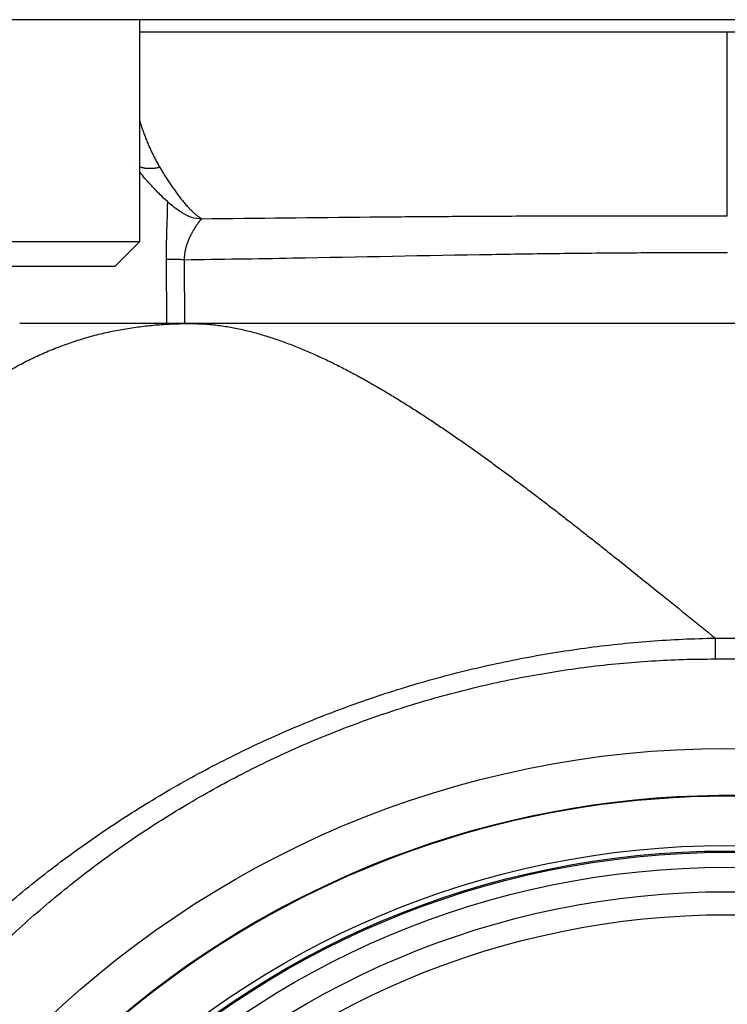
# Model space of a CAD drawing. Header units: millimetres. Extents: x 0 to 1076, y 0 to 742.
# Tile 38 of 134: x 141 to 150, y 390 to 402. Entities that reach past the tile are written whole.
import ezdxf

# ---------------------------------------------------------------- set-up
doc = ezdxf.new("R2010")
doc.units = ezdxf.units.MM
doc.header["$LTSCALE"] = 0.454724
doc.layers.add('NoLayerName_001', color=7, linetype='Continuous')
doc.layers.add('NoLayerName_007', color=7, linetype='Continuous')

msp = doc.modelspace()

# ---------------------------------------------------------------- linework, layer by layer
at = {"layer": 'NoLayerName_001', "color": 60, "linetype": 'Continuous', "lineweight": 25}
for p, q in [((163, 401.5), (137, 401.5)), ((157.149495, 401.35), (142.850505, 401.35)), ((150, 399.112258), (150, 401.35)), ((142.731629, 399.790586), (142.731411, 399.790868)), ((143.361089, 399.150048), (143.360404, 399.150483)), ((143.171663, 398.579025), (143.175203, 397.8)), ((143.391586, 398.57728), (143.395022, 397.8)), ((158.610319, 397.8), (141.389681, 397.8)), ((149.853102, 393.968696), (150.146898, 393.968696)), ((149.853102, 393.968696), (149.853102, 393.714847)), ((149.853103, 393.714842), (150.146897, 393.714842))]:
    msp.add_line(p, q, dxfattribs=at)
at = {"layer": 'NoLayerName_001', "color": 4, "linetype": 'Continuous', "lineweight": 25}
for p, q in [((142.850505, 401.5), (137.350505, 401.5)), ((142.850505, 398.8), (142.850505, 401.5)), ((137.350505, 398.8), (142.850505, 398.8)), ((142.550505, 398.5), (142.850505, 398.8)), ((137.650505, 398.5), (142.550505, 398.5))]:
    msp.add_line(p, q, dxfattribs=at)
at = {"layer": 'NoLayerName_001', "color": 60, "linetype": 'Continuous', "lineweight": 25}
for radius in [12.025, 10.8425, 10.28, 10]:
    msp.add_circle((150, 380.6), radius, dxfattribs=at)
for centre, radius, start, end in [((143.618211, 399.556677), 0.481103, 237.6936874, 268.3193732), ((150, 380.599969), 11.442011, 21.2533161, 158.7466839)]:
    msp.add_arc(centre, radius, start, end, dxfattribs=at)
for points, knots in [([(142.850505, 400.263322), (142.854708, 400.250131), (142.864561, 400.21872), (142.881187, 400.169447), (142.900393, 400.115529), (142.920659, 400.061989), (142.941974, 400.008843), (142.964374, 399.956134), (142.987909, 399.903921), (143.012606, 399.852257), (143.038562, 399.801237), (143.06561, 399.750802), (143.084923, 399.717909), (143.094417, 399.701375)], [0, 0, 0, 0, 0.0415325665, 0.0987600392, 0.1559922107, 0.213233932, 0.2704917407, 0.3277637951, 0.3850355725, 0.4422952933, 0.4995355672, 0.5567536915, 0.6139519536, 0.6139519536, 0.6139519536, 0.6139519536]), ([(143.094417, 399.701372), (143.090156, 399.700361), (143.081649, 399.698264), (143.068782, 399.695559), (143.055855, 399.693131), (143.042863, 399.691037), (143.029819, 399.689276), (143.016731, 399.687862), (143.003606, 399.686807), (142.990454, 399.686121), (142.977284, 399.685816), (142.964109, 399.685905), (142.950943, 399.686403), (142.937803, 399.687326), (142.924704, 399.688689), (142.911663, 399.690507), (142.898697, 399.692797), (142.88582, 399.695569), (142.873059, 399.698857), (142.861268, 399.702346), (142.853822, 399.704987), (142.850505, 399.70612)], [0, 0, 0, 0, 0.013136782, 0.02628352, 0.0394371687, 0.0525953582, 0.065756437, 0.0789195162, 0.0920845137, 0.1052521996, 0.118424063, 0.131598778, 0.1447726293, 0.1579432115, 0.1711096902, 0.1842729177, 0.1974355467, 0.2106021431, 0.2237781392, 0.2369610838, 0.2474755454, 0.2474755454, 0.2474755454, 0.2474755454]), ([(143.094417, 399.701372), (143.099489, 399.692863), (143.109593, 399.675822), (143.124984, 399.6504), (143.140524, 399.625068), (143.156244, 399.599845), (143.172144, 399.574735), (143.188232, 399.549743), (143.204515, 399.524874), (143.220999, 399.500135), (143.23769, 399.475532), (143.254596, 399.451068), (143.271722, 399.426752), (143.289073, 399.402588), (143.306669, 399.378598), (143.324534, 399.354808), (143.34269, 399.331245), (143.361162, 399.307938), (143.379968, 399.284908), (143.399147, 399.2622), (143.418658, 399.239779), (143.432064, 399.225192), (143.438717, 399.217854)], [0, 0, 0, 0, 0.029716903, 0.0594348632, 0.0891537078, 0.1188734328, 0.1485942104, 0.1783163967, 0.2080405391, 0.2377673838, 0.2674978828, 0.297233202, 0.3269747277, 0.3567234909, 0.3864760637, 0.4162275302, 0.4459741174, 0.4757133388, 0.5054441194, 0.5351669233, 0.5648838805, 0.5945989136, 0.5945989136, 0.5945989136, 0.5945989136]), ([(143.186254, 399.286712), (143.186206, 399.277274), (143.186163, 399.258398), (143.185781, 399.230085), (143.185253, 399.201775), (143.184577, 399.173468), (143.183536, 399.135728), (143.181183, 399.060259), (143.178219, 398.975367), (143.176022, 398.899892), (143.175028, 398.86215), (143.174342, 398.833841), (143.173719, 398.805531), (143.173165, 398.77722), (143.172685, 398.748908), (143.172284, 398.720595), (143.171968, 398.692282), (143.171739, 398.663968), (143.171609, 398.635654), (143.171565, 398.607339), (143.171639, 398.588463), (143.171663, 398.579025)], [0, 0, 0, 0, 0.0283138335, 0.0566280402, 0.0849431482, 0.1132590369, 0.1415750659, 0.1982045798, 0.3397749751, 0.3964072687, 0.4247240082, 0.453040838, 0.4813575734, 0.5096740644, 0.5379901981, 0.5663059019, 0.5946211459, 0.6229359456, 0.6512503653, 0.6795645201, 0.7078785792, 0.7078785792, 0.7078785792, 0.7078785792]), ([(143.438717, 399.217854), (143.441199, 399.215188), (143.446149, 399.209841), (143.453665, 399.201906), (143.461241, 399.194027), (143.468888, 399.186218), (143.476609, 399.178479), (143.484408, 399.170818), (143.492287, 399.163238), (143.500251, 399.155744), (143.508302, 399.148341), (143.516445, 399.141033), (143.524684, 399.133826), (143.533019, 399.126722), (143.541456, 399.119736), (143.550006, 399.112886), (143.558675, 399.106192), (143.567471, 399.099676), (143.576401, 399.093354), (143.585478, 399.087258), (143.594685, 399.081364), (143.600977, 399.07769), (143.604103, 399.075821)], [0, 0, 0, 0, 0.010928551, 0.0218578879, 0.0327877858, 0.0437181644, 0.0546490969, 0.0655808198, 0.0765137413, 0.0874484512, 0.0983857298, 0.1093265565, 0.120272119, 0.1312236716, 0.1421794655, 0.153135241, 0.1640875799, 0.1750341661, 0.1859739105, 0.1969070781, 0.2078354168, 0.2187622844, 0.2187622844, 0.2187622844, 0.2187622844]), ([(143.604102, 399.075795), (144.286309, 399.083028), (145.224332, 399.094263), (146.418222, 399.104045), (147.185736, 399.108571), (148.03854, 399.111578), (148.976629, 399.113012), (149.658876, 399.112369), (150, 399.112258)], [0, 0, 0, 0, 2.046736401, 2.814262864, 3.581788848, 4.349315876, 5.372687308, 6.396057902, 6.396057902, 6.396057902, 6.396057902]), ([(143.604101, 399.075781), (143.601468, 399.07321), (143.596008, 399.068235), (143.588928, 399.059707), (143.581954, 399.051115), (143.575114, 399.042423), (143.568397, 399.033652), (143.561799, 399.024796), (143.555311, 399.015856), (143.548927, 399.006835), (143.542642, 398.997742), (143.536451, 398.988582), (143.530349, 398.979362), (143.524333, 398.970088), (143.518406, 398.960758), (143.51257, 398.951372), (143.506826, 398.94193), (143.501177, 398.93243), (143.495625, 398.922874), (143.490172, 398.913259), (143.484822, 398.903587), (143.479578, 398.893856), (143.474442, 398.884067), (143.46942, 398.874219), (143.464513, 398.864312), (143.459725, 398.854346), (143.455061, 398.844322), (143.450524, 398.834239), (143.446119, 398.824098), (143.441851, 398.813899), (143.437723, 398.803642), (143.433741, 398.793327), (143.429909, 398.782954), (143.426231, 398.772525), (143.422712, 398.762041), (143.419357, 398.751502), (143.416171, 398.74091), (143.413157, 398.730268), (143.410327, 398.719574), (143.407657, 398.708837), (143.406062, 398.701636), (143.405241, 398.69804)], [0, 0, 0, 0, 0.0110414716, 0.0221178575, 0.0331961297, 0.0442524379, 0.0552962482, 0.0663373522, 0.0773832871, 0.0884343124, 0.0994889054, 0.1105452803, 0.1216014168, 0.1326559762, 0.1437091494, 0.1547613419, 0.1658130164, 0.176864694, 0.1879169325, 0.1989698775, 0.2100233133, 0.2210771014, 0.2321311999, 0.2431856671, 0.2542406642, 0.2652963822, 0.2763525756, 0.2874088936, 0.298465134, 0.3095212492, 0.3205773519, 0.3316337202, 0.342690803, 0.353748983, 0.3648079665, 0.3758674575, 0.3869273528, 0.3979877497, 0.4090489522, 0.4201114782, 0.4311760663, 0.4311760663, 0.4311760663, 0.4311760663]), ([(143.405241, 398.69804), (143.404485, 398.694429), (143.402924, 398.687216), (143.40087, 398.676337), (143.398993, 398.665423), (143.397325, 398.654474), (143.395861, 398.643496), (143.394606, 398.632494), (143.393562, 398.621472), (143.39273, 398.610435), (143.392121, 398.599388), (143.391704, 398.588335), (143.391643, 398.580964), (143.391586, 398.57728)], [0, 0, 0, 0, 0.0110676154, 0.0221388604, 0.0332126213, 0.0442875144, 0.0553622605, 0.0664356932, 0.0775067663, 0.0885745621, 0.0996382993, 0.1106973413, 0.1217512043, 0.1217512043, 0.1217512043, 0.1217512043]), ([(143.391586, 398.57728), (143.611884, 398.580452), (144.052487, 398.586429), (145.300796, 398.607534), (146.475593, 398.632031), (147.577066, 398.649203), (148.017671, 398.65505), (148.458293, 398.659616), (148.898928, 398.662727), (149.266131, 398.664094), (149.559895, 398.6644), (149.780217, 398.664287), (149.927098, 398.663822), (150.000538, 398.663638)], [0, 0, 0, 0, 0.660963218, 1.321927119, 3.745459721, 4.186102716, 4.626745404, 5.06738958, 5.5080358, 5.948682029, 6.169004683, 6.389326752, 6.609648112, 6.609648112, 6.609648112, 6.609648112]), ([(143.391586, 398.57728), (143.372036, 398.57731), (143.33538, 398.577347), (143.291392, 398.577472), (143.262067, 398.577623), (143.244962, 398.577752), (143.222969, 398.577976), (143.20342, 398.578215), (143.186314, 398.57845), (143.178983, 398.578618), (143.174103, 398.578904), (143.171663, 398.579025)], [0, 0, 0, 0, 0.0586496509, 0.1099698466, 0.1319637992, 0.1466255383, 0.1612864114, 0.1979445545, 0.2052781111, 0.2126098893, 0.2199402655, 0.2199402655, 0.2199402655, 0.2199402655]), ([(143.474396, 397.8), (143.530286, 397.798052), (143.642304, 397.796872), (143.80956, 397.778756), (143.97576, 397.752358), (144.140368, 397.716986), (144.303072, 397.674277), (144.463692, 397.624878), (144.62223, 397.569489), (144.778761, 397.508769), (144.933369, 397.443376), (145.086179, 397.37395), (145.237245, 397.300848), (145.38665, 397.224406), (145.534489, 397.14496), (145.680853, 397.062839), (145.825859, 396.97838), (145.969581, 396.891801), (146.112091, 396.803267), (146.25347, 396.712947), (146.3938, 396.62101), (146.533164, 396.527622), (146.67165, 396.432947), (146.809308, 396.337081), (146.946193, 396.240118), (147.082363, 396.142151), (147.217873, 396.043274), (147.352781, 395.94358), (147.487145, 395.843159), (147.621002, 395.742069), (147.754394, 395.640367), (147.88736, 395.538112), (148.019943, 395.435359), (148.152182, 395.332166), (148.284119, 395.228591), (148.415784, 395.124671), (148.547203, 395.02044), (148.722136, 394.881098), (148.940326, 394.706321), (149.332235, 394.390679), (149.63644, 394.144419), (149.853885, 393.968713)], [0, 0, 0, 0, 0.167772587, 0.335806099, 0.504107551, 0.67249199, 0.840660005, 1.008613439, 1.176490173, 1.344356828, 1.512214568, 1.680030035, 1.847829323, 2.015640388, 2.183468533, 2.35129855, 2.519101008, 2.686875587, 2.854639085, 3.022401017, 3.190163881, 3.357923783, 3.525674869, 3.693421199, 3.861167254, 4.028914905, 4.196663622, 4.364410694, 4.532153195, 4.699892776, 4.867631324, 5.035369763, 5.203108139, 5.370845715, 5.5385814, 5.706315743, 5.874049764, 6.041784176, 6.377255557, 6.712730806, 7.551418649, 7.551418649, 7.551418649, 7.551418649]), ([(139.473129, 388.895761), (139.556852, 388.998303), (139.722022, 389.205419), (139.983932, 389.504505), (140.253971, 389.796543), (140.533303, 390.08005), (140.821134, 390.35512), (141.117196, 390.621427), (141.421082, 390.878756), (141.732438, 391.126876), (142.050929, 391.365591), (142.376249, 391.594741), (142.708107, 391.814174), (143.046212, 392.023742), (143.390274, 392.223296), (143.740004, 392.412687), (144.095112, 392.591766), (144.455307, 392.760384), (144.820277, 392.918437), (145.189714, 393.065823), (145.563306, 393.20244), (145.940745, 393.328185), (146.32172, 393.442955), (146.705921, 393.546649), (147.093031, 393.639154), (147.482697, 393.720407), (147.874542, 393.790404), (148.26818, 393.849087), (148.663223, 393.896562), (149.059298, 393.932325), (149.455969, 393.958151), (149.720796, 393.964261), (149.853102, 393.968702)], [0, 0, 0, 0, 0.397140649, 0.794598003, 1.192328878, 1.590277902, 1.988379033, 2.386557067, 2.784729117, 3.18280878, 3.580765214, 3.978622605, 4.376403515, 4.774127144, 5.171810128, 5.56946734, 5.967112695, 6.364760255, 6.762424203, 7.160116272, 7.557846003, 7.955621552, 8.353450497, 8.75134064, 9.149299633, 9.547308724, 9.945318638, 10.343274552, 10.741118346, 11.138789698, 11.536227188, 11.933369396, 11.933369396, 11.933369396, 11.933369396]), ([(139.785978, 388.663927), (139.864751, 388.766748), (140.019986, 388.974343), (140.267235, 389.274686), (140.522833, 389.568233), (140.788017, 389.85348), (141.062036, 390.130425), (141.344676, 390.398661), (141.635576, 390.657896), (141.934435, 390.907804), (142.240924, 391.148143), (142.554699, 391.378748), (142.875436, 391.599454), (143.202812, 391.810101), (143.536504, 392.010528), (143.876187, 392.200573), (144.22154, 392.380075), (144.572242, 392.548874), (144.927963, 392.706835), (145.28838, 392.853823), (145.653165, 392.989707), (146.021995, 393.114351), (146.394544, 393.227623), (146.770487, 393.32939), (147.149483, 393.419509), (147.531147, 393.49787), (147.915057, 393.564416), (148.300775, 393.619026), (148.687862, 393.661758), (149.075887, 393.692013), (149.46439, 393.711647), (149.723594, 393.712782), (149.853103, 393.714842)], [0, 0, 0, 0, 0.388584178, 0.777514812, 1.166726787, 1.556149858, 1.945710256, 2.335332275, 2.724939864, 3.114460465, 3.503873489, 3.893204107, 4.28247363, 4.671698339, 5.060890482, 5.450059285, 5.839211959, 6.228356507, 6.617507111, 7.006678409, 7.395884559, 7.785140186, 8.174461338, 8.563866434, 8.953375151, 9.342963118, 9.732558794, 10.122088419, 10.511479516, 10.900662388, 11.289571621, 11.678147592, 11.678147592, 11.678147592, 11.678147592])]:
    msp.add_open_spline(points, degree=3, knots=knots, dxfattribs=at)
at = {"layer": 'NoLayerName_001', "color": 7, "linetype": 'Continuous', "lineweight": 25}
msp.add_open_spline([(143.361088, 399.150047), (143.335183, 399.168587), (143.29711, 399.195041), (143.238036, 399.239742), (143.176359, 399.295639), (143.110088, 399.356018), (143.036424, 399.433255), (142.975596, 399.498912), (142.907304, 399.573922), (142.871613, 399.617957), (142.850505, 399.643131)], degree=3, knots=[0, 0, 0, 0, 0.0955673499, 0.1390852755, 0.2221184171, 0.3450845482, 0.4079472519, 0.5422140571, 0.6136405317, 0.7121983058, 0.7121983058, 0.7121983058, 0.7121983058], dxfattribs=at)
at = {"layer": 'NoLayerName_007', "color": 60, "linetype": 'Continuous', "lineweight": 25}
msp.add_line((156.525604, 397.8), (143.474396, 397.8), dxfattribs=at)
for radius in [10.775, 10.76, 10.578015]:
    msp.add_circle((150, 380.6), radius, dxfattribs=at)
msp.add_arc((150, 380.6), 11.45, 338.5186327, 311.2277814, dxfattribs=at)
msp.add_open_spline([(140.62129, 396.78622), (140.672021, 396.825884), (140.772393, 396.906644), (140.929528, 397.019225), (141.090635, 397.126117), (141.256392, 397.22593), (141.426337, 397.318624), (141.600188, 397.403835), (141.777583, 397.481266), (141.95818, 397.550594), (142.141626, 397.611523), (142.327605, 397.663686), (142.515718, 397.707063), (142.705546, 397.741898), (142.896711, 397.76847), (143.088826, 397.786748), (143.281486, 397.798229), (143.410118, 397.798822), (143.474396, 397.8)], degree=3, knots=[0, 0, 0, 0, 0.1931913, 0.386385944, 0.579659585, 0.77310023, 0.96665493, 1.160229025, 1.353743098, 1.547136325, 1.740369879, 1.93343352, 2.126387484, 2.319310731, 2.512244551, 2.705198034, 2.898143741, 3.091008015, 3.091008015, 3.091008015, 3.091008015], dxfattribs=at)

doc.saveas('drawing.dxf')
